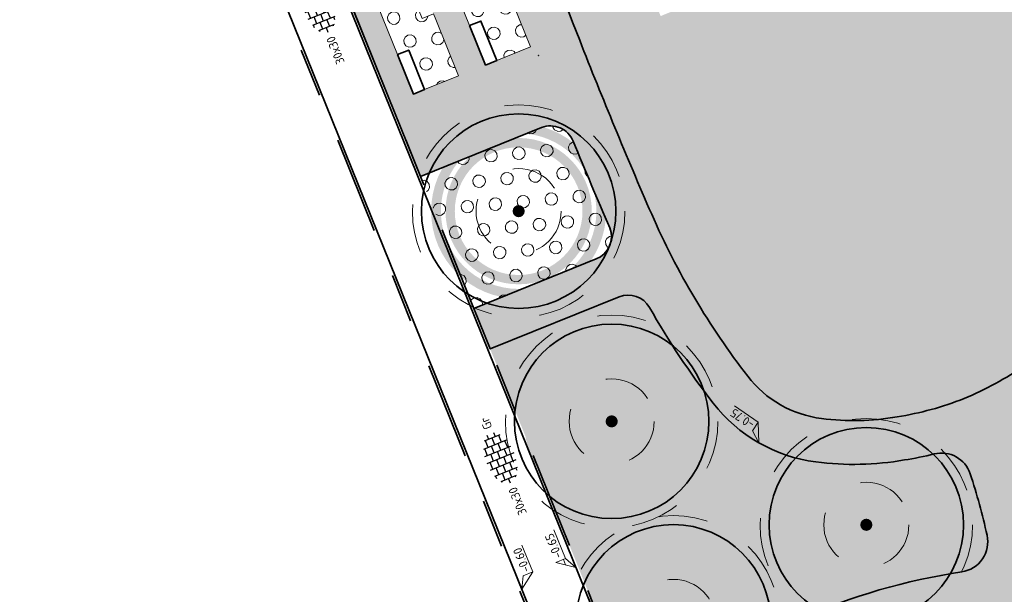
# Model space of a CAD drawing. Header units: metres. Extents: x 126075 to 126745, y 502461 to 502767.
# Tile 52 of 94: x 126552 to 126593, y 502618 to 502641. Entities that reach past the tile are written whole.
import ezdxf
from ezdxf.enums import TextEntityAlignment as Align

# ---------------------------------------------------------------- set-up
doc = ezdxf.new("R2010")
doc.units = ezdxf.units.M
doc.linetypes.add('NLCS-HIDDEN', pattern=[4, 2, -2])
doc.linetypes.add('VH-OPSLUITBAND-SO', pattern=[10, 4, -2, 2, -2])
doc.layers.get('0').update_dxf_attribs({"linetype": 'CONTINUOUS'})
doc.layers.add('N-GV-GR-BOOM-BESCHERMDEWORTELRUIMTE-GN', color=7, linetype='NLCS-HIDDEN', lineweight=0, plot=False)
doc.layers.add('N-GV-GR-BOOM_SOORT-V', color=7, linetype='CONTINUOUS', lineweight=18, true_color=0x025a01)
for name, color, linetype, lineweight in [('N-WE-GR-BEPLANTING-A-200', 92, 'CONTINUOUS', 18), ('N-WE-GR-BEPLANTING_CULTUUR_VASTE PLANTENVAK-A-200', 92, 'CONTINUOUS', 18), ('N-WE-GR-BOOM-S', 90, 'CONTINUOUS', 25), ('N-WE-GR-GRAS-A-500', 62, 'CONTINUOUS', 18), ('N-WE-GR-GRAS-O', 60, 'CONTINUOUS', 18), ('N-WE-IE-MEUBILAIR-G', 7, 'CONTINUOUS', 35), ('N-WE-VH-HALFVERHARDING_KLEISCHELPEN-A-200', 252, 'CONTINUOUS', 18), ('N-WE-VH-KANTOPSLUITING_OPSLUITBAND_100X200-G', 150, 'VH-OPSLUITBAND-SO', 35), ('N-WE-VH-KANTOPSLUITING_VOORKANTBAND-G', 50, 'CONTINUOUS', 35), ('N-WE-VH-OPENVERHARDING-G', 90, 'CONTINUOUS', 35), ('N-WE-VH-OPENVERHARDING_TEGEL_300X300_DUN_HALFSTEENS-S-200', 252, 'CONTINUOUS', 25), ('N-XX-GR-BOOM-T25', 7, 'CONTINUOUS', 25), ('X-XX-AL-HOOGTELABEL-S-200', 7, 'CONTINUOUS', 18)]:
    doc.layers.add(name, color=color, linetype=linetype, lineweight=lineweight)
doc.styles.add('NLCS-ISO', font='NLCS-ISO.ttf')
doc.styles.add('NLCS-ISO-M200-T25', font='NLCS-ISO.ttf', dxfattribs={"height": 0.5})
pattern_1 = [(5.229815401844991, (126614.5566435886, 502721.7654034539), (0.4837957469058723, 1.048463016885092), [0.133976, -1.020724]), (35.22981540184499, (126614.69006186, 502721.777615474), (0.4837961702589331, 1.04846282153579), [0.133976, -1.866024]), (65.22981540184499, (126614.7994968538, 502721.8549002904), (-0.6660977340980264, 0.9432109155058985), [0.133976, -1.020724]), (95.22981540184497, (126614.8556303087, 502721.9765473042), (-0.6660973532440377, 0.9432111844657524), [0.133976, -1.866024]), (125.229815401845, (126614.8434182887, 502722.1099655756), (-1.149893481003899, -0.1052521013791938), [0.133976, -1.020724]), (155.229815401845, (126614.7661334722, 502722.2194005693), (-1.149893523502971, -0.1052516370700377), [0.133976, -1.866024]), (185.229815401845, (126614.6444864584, 502722.2755340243), (-0.4837957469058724, -1.048463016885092), [0.133976, -1.020724]), (215.229815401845, (126614.5110681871, 502722.2633220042), (-0.4837961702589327, -1.04846282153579), [0.133976, -1.866024]), (245.229815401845, (126614.4016331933, 502722.1860371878), (0.6660977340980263, -0.9432109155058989), [0.133976, -1.020724]), (275.229815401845, (126614.3454997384, 502722.064390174), (0.6660973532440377, -0.9432111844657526), [0.133976, -1.866024]), (305.229815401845, (126614.3577117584, 502721.9309719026), (1.149893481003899, 0.1052521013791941), [0.133976, -1.020724]), (335.229815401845, (126614.4349965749, 502721.8215369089), (1.149893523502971, 0.105251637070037), [0.133976, -1.866024])]
pattern_2 = [(0, (0, 0), (0, 6.985), [5.08, -1.905]), (90, (0, 0), (-6.985, 4.277078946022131e-16), [5.08, -1.905])]

# ---------------------------------------------------------------- blocks, each defined once
blk = doc.blocks.new('N-SGR-BOOM_BOL_2E')
h = blk.add_hatch(color=256)
h.dxf.hatch_style = 1
edge = h.paths.add_edge_path()
edge.add_arc((0, 0), 0.25, 0, 360)
at = {"layer": 'N-GV-GR-BOOM_SOORT-V', "transparency": 33554559}
h = blk.add_hatch(color=256, dxfattribs=at)
h.dxf.hatch_style = 1
h.paths.add_polyline_path([(-3.6, 4.440892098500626e-16, 1), (3.6, 0, 1)])
h.paths.add_polyline_path([(3.2, 0, -1), (-3.2, 4.440892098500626e-16, -1)], flags=16)
h = blk.add_hatch(color=256, dxfattribs=at)
h.dxf.hatch_style = 1
edge = h.paths.add_edge_path()
edge.add_arc((2.220446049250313e-16, -4.440892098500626e-16), 3.009631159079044, 0, 360)
edge = h.paths.add_edge_path(flags=16)
edge.add_arc((4.440892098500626e-16, -6.661338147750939e-16), 2.626330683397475, 0, 360)
at = {"lineweight": 35}
blk.add_circle((0, 0), 4, dxfattribs=at)
at = {"layer": 'N-GV-GR-BOOM-BESCHERMDEWORTELRUIMTE-GN'}
for radius in [4.370193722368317, 1.75]:
    blk.add_circle((-4.020463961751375e-10, 4.218057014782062e-10), radius, dxfattribs=at)
at = {"layer": 'N-XX-GR-BOOM-T25', "style": 'NLCS-ISO-M200-T25'}
blk.add_attdef('SOORT', text='', height=0.5, dxfattribs=at).set_placement((-4.020463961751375e-10, -0.8730997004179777), align=Align.MIDDLE_CENTER)
blk = doc.blocks.new('SVH-TEGEL_300X300_DUN_HALFST-SO')
for p, q in [((-3.614576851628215, 2.25), (-2.999999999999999, 2.25)), ((-2.999999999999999, -2.498230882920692), (-2.999999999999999, 2.498230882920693)), ((-1.499999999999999, -2.863260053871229), (-1.499999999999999, 2.863260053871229)), ((-1.499999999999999, 2.25), (0, 2.25)), ((1.110223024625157e-15, -2.975), (1.110223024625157e-15, 2.975)), ((1.500000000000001, -2.863260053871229), (1.500000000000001, 2.863260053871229)), ((1.5, 2.25), (3, 2.25)), ((3, -2.498230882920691), (3, 2.498230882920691)), ((-5.525, 0), (-4.5, 0)), ((-4.771312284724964, 1.5), (-4.499999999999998, 1.5)), ((-4.499999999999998, -1.726071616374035), (-4.499999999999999, 1.726071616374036)), ((-4.499999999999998, 0.7500000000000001), (-2.999999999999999, 0.7500000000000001)), ((-2.999999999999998, 1.5), (-1.499999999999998, 1.5)), ((-2.999999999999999, 0), (-1.499999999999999, 0)), ((-1.499999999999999, 0.7500000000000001), (1.110223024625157e-15, 0.7500000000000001)), ((2.220446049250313e-15, 1.5), (1.500000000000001, 1.5)), ((0, 0), (1.500000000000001, 0)), ((1.500000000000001, 0.7500000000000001), (3, 0.7500000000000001)), ((3.000000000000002, 1.5), (4.500000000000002, 1.5)), ((3, 0), (4.500000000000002, 0)), ((4.500000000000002, -1.726071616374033), (4.5, 1.726071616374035)), ((4.500000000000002, 0.7500000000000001), (5.346547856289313, 0.7500000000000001)), ((-4.771312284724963, -1.5), (-4.5, -1.5)), ((-4.5, -0.7500000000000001), (-3, -0.7500000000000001)), ((-2.999999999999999, -1.5), (-1.499999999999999, -1.5)), ((-1.5, -0.7500000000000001), (0, -0.7500000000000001)), ((1.110223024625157e-15, -1.5), (1.500000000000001, -1.5)), ((1.499999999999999, -0.7500000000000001), (3, -0.7500000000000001)), ((3, -1.5), (4.500000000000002, -1.5)), ((4.5, -0.7500000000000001), (5.346547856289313, -0.7500000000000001)), ((-3.614576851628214, -2.25), (-2.999999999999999, -2.25)), ((-1.499999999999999, -2.25), (1.110223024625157e-15, -2.25)), ((1.500000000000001, -2.25), (3, -2.25))]:
    blk.add_line(p, q)
at = {"style": 'NLCS-ISO'}
blk.add_attdef('FORMAAT', text='', height=1.8, dxfattribs=at).set_placement((-6.525, 4.607733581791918e-16), align=Align.MIDDLE_RIGHT)
blk.add_attdef('KLEUR', text='', height=1.8, dxfattribs=at).set_placement((6.525, -7.02641101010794e-16), align=Align.MIDDLE_LEFT)
at = {"style": 'NLCS-ISO', "flags": 1}
blk.add_attdef('FUNCTIE', text='', height=1.8, dxfattribs=at).set_placement((-7.110529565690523e-16, -3.975), align=Align.TOP_CENTER)
blk = doc.blocks.new('SZZ-HOOGTELABEL_04-SO')
h = blk.add_hatch()
h.set_pattern_fill('ANGLE', color=256)
h.set_pattern_definition(pattern_2)
h.paths.add_polyline_path([(2.460741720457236, -1.312415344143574), (0, -4.547473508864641e-13), (2.460741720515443, -3.435148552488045)])
for p, q in [((0, -4.547473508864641e-13), (2.460741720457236, -1.312415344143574)), ((2.460741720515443, -3.435148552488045), (0, -4.547473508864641e-13)), ((2.460741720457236, -1.312415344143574), (2.460741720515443, -3.435148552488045)), ((8.399460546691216, -3.435325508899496), (2.460741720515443, -3.435148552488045))]:
    blk.add_line(p, q)
at = {"style": 'NLCS-ISO'}
blk.add_attdef('...', text='', height=1.8, dxfattribs=at).set_placement((5.549947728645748, -2.195441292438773), align=Align.MIDDLE)
blk = doc.blocks.new('SZZ-HOOGTELABEL_02-SO')
h = blk.add_hatch()
h.set_pattern_fill('ANGLE', color=256)
h.set_pattern_definition(pattern_2)
h.paths.add_polyline_path([(2.460741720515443, 3.435148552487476), (-6.661338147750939e-16, -4.440892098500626e-16), (2.460741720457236, 1.312415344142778)])
for p, q in [((2.460741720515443, 3.435148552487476), (0, 0)), ((2.460741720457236, 1.312415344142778), (2.460741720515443, 3.435148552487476)), ((0, 0), (2.460741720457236, 1.312415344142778)), ((8.837532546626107, 1.312415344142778), (2.460741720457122, 1.312415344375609))]:
    blk.add_line(p, q)
at = {"style": 'NLCS-ISO'}
blk.add_attdef('...', text='', height=1.8, dxfattribs=at).set_placement((5.772751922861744, 2.615252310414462), align=Align.MIDDLE)

msp = doc.modelspace()

# ---------------------------------------------------------------- hatches: boundary and pattern name
at = {"layer": 'N-WE-GR-BEPLANTING-A-200', "transparency": 33554559}
h = msp.add_hatch(dxfattribs=at)
h.set_pattern_fill('AGR-BEPLANTING_SOORT_01-SO', color=256, scale=0.2, pattern_type=2)
h.set_pattern_definition([(81.71317314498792, (126561.5397244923, 502555.1918350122), (-0.1812692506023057, 0.1430901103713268), [0.05773520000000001, -0.1732052]), (141.7131731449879, (126561.5397244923, 502555.1918350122), (-0.2145542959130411, -0.08543872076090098), [0.05773520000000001, -0.1732052]), (291.7131731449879, (126561.5397244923, 502555.1918350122), (0.1812691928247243, -0.1430901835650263), [0.05, -0.35])])
h.paths.add_polyline_path([(126591.2010601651, 502622.6427663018, 0.3922205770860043), (126589.7141496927, 502623.4660887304, -0.02159087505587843), (126588.4895332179, 502623.2195046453, -0.07582446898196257), (126584.8489974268, 502623.1369023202, -0.1983877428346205), (126580.6239329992, 502625.5580513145, -0.03561213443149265), (126578.001846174, 502629.4950478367, 0.3759516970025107), (126576.7576100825, 502629.9285160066), (126571.4505743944, 502627.784301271), (126578.1420540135, 502611.224900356), (126579.7958366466, 502611.8889117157, 0.2233878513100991), (126584.1441429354, 502616.5618403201), (126584.1853625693, 502616.6905773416, -0.06508537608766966), (126590.8564571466, 502618.6196842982, 0.4330351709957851), (126591.8889260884, 502620.1224629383, 0.02555650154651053)])
at = {"layer": 'N-WE-GR-BEPLANTING_CULTUUR_VASTE PLANTENVAK-A-200', "transparency": 33554559}
h = msp.add_hatch(dxfattribs=at)
h.set_pattern_fill('AGR-VASTEPLANTEN-SO', color=256, scale=0.2, pattern_type=2)
h.set_pattern_definition(pattern_1)
h.paths.add_polyline_path([(126572.0851857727, 502642.7605296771), (126571.6215948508, 502642.5732238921), (126570.966024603, 502644.1957921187), (126569.5752518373, 502643.6338747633), (126570.6054336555, 502641.0841246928), (126571.0690245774, 502641.2714304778), (126571.724594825, 502639.6488622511), (126573.1153675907, 502640.2107796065), (126572.1788386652, 502642.5287342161)])
h = msp.add_hatch(dxfattribs=at)
h.set_pattern_fill('AGR-VASTEPLANTEN-SO', color=256, scale=0.2, pattern_type=2)
h.set_pattern_definition(pattern_1)
h.paths.add_polyline_path([(126569.1153631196, 502641.5694324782), (126568.6517721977, 502641.3821266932), (126567.9962019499, 502643.0046949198), (126566.6054291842, 502642.4427775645), (126567.6356110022, 502639.893027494), (126568.0992019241, 502640.080333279), (126568.7547721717, 502638.4577650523), (126570.1455449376, 502639.0196824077), (126569.2090160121, 502641.3376370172)])
at = {"layer": 'N-WE-GR-BEPLANTING_CULTUUR_VASTE PLANTENVAK-A-200'}
h = msp.add_hatch(dxfattribs=at)
h.set_pattern_fill('AGR-VASTEPLANTEN-SO', color=256, scale=0.2, pattern_type=2)
h.set_pattern_definition(pattern_1)
h.paths.add_polyline_path([(126574.8520102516, 502636.3562381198, 0.4073397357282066), (126573.5592855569, 502636.8871015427), (126568.5844469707, 502634.8771052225), (126570.7761917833, 502629.4531955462), (126575.813262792, 502631.4883357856, 0.406391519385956), (126576.3755314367, 502632.7651681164, -0.004760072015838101)])
at = {"layer": 'N-WE-GR-GRAS-A-500'}
h = msp.add_hatch(dxfattribs=at)
h.set_pattern_fill('AGR-GRAS_GAZON-SO', color=256, scale=0.5, pattern_type=2)
h.set_pattern_definition([(37.50000000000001, (0, 0), (-0.03149667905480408, 0.9634118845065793), [0, -0.76, 0, -0.85, 0, -0.8125]), (7.499999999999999, (0, 0), (0.8848883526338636, 1.41107303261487), [0, -0.41, 0, -0.685, 0, -0.2625]), (327.5, (-0.6150000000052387, 0), (1.557070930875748, 0.002829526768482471), [0, -0.25, 0, -0.9, 0, -1.175]), (317.5, (-0.6150000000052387, 0), (1.503063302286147, 0.4388377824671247), [0, -0.125, 0, -0.59, 0, -0.675]), (51, (-1.270000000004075, 1.90500000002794), (-0.2520435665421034, 0.8789805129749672), [0.07499999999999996, -1.047749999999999]), (10, (-1.270000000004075, -1.90500000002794), (0.3864434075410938, 0.8287304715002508), [0.07499999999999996, -1.047749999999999])])
edge = h.paths.add_edge_path()
edge.add_arc((126585.6674151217, 502629.4621774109), 4.578002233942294, 217.7432166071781, 262.6275460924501)
edge.add_arc((126586.398483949, 502635.1123624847), 10.27528693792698, 262.6275460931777, 280.0643304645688)
edge.add_arc((126586.2479838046, 502637.5159786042), 12.67113372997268, 278.8349661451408, 291.7575927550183)
edge.add_arc((126586.1472959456, 502637.4752916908), 12.67113372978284, 292.2486467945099, 305.1712734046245)
edge.add_arc((126587.7089269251, 502635.641898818), 10.27528693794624, 303.9419090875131, 321.3786934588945)
edge.add_arc((126592.160149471, 502632.0858236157), 4.578002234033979, 321.3786934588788, 366.2630229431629)
edge.add_arc((126565.4496741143, 502629.1544067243), 31.44885444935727, 6.263022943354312, 20.42381599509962)
edge.add_arc((126404.6078351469, 502569.2617477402), 203.0799348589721, 20.42381599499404, 22.60840202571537)
edge.add_arc((125598.3234162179, 502233.4992058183), 1076.481932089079, 22.60840202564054, 23.28344494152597)
edge.add_arc((126553.3948930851, 502644.4908651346), 36.73404440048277, 23.28344494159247, 29.77586439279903)
edge.add_arc((126003.5163891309, 502329.880010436), 670.2530725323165, 29.7758643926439, 30.05132788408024)
edge.add_arc((126575.9057676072, 502661.033219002), 8.972460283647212, 30.05132788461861, 51.43972310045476)
edge.add_arc((126578.485963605, 502664.26997461), 4.833136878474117, 51.43972309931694, 79.73468830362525)
edge.add_arc((126577.7791426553, 502657.5725821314), 11.56001732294, 82.20378672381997, 110.5985770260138)
edge.add_arc((126578.3045711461, 502657.7849023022), 11.56001732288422, 113.407662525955, 118.3409088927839)
edge.add_line((126572.8168373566, 502667.9593201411), (126574.5416285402, 502668.6563143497))
edge.add_line((126574.5416285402, 502668.6563143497), (126574.7289626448, 502668.1927348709))
edge.add_line((126574.7289626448, 502668.1927348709), (126573.1061267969, 502667.5378268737))
edge.add_line((126573.1061267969, 502667.5378268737), (126572.919408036, 502667.9998836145))
edge.add_arc((126578.1081871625, 502657.9748437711), 11.2882617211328, 117.3652657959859, 141.943724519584)
edge.add_arc((126573.1432558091, 502662.1110421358), 4.833136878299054, 144.2715512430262, 172.5665164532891)
edge.add_arc((126577.2477912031, 502661.5755167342), 8.972460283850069, 172.5665164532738, 193.9549116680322)
edge.add_arc((127219.0112377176, 502821.0487961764), 670.2530725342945, 193.9549116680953, 194.2303751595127)
edge.add_arc((126604.9316365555, 502665.3163254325), 36.73404440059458, 194.2303751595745, 200.722794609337)
edge.add_arc((127577.4112982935, 503033.2279689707), 1076.481932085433, 200.7227946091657, 201.3978375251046)
edge.add_arc((126764.2132618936, 502714.574548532), 203.0799348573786, 201.3978375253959, 203.5824235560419)
edge.add_arc((126606.9158653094, 502645.9104619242), 31.44885444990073, 203.5824235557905, 217.7432166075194)
h.paths.add_polyline_path([(126578.4630062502, 502641.4768168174), (126573.4251039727, 502653.9445388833), (126583.9569595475, 502658.2003518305), (126588.994861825, 502645.7326297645)], flags=16)
h.paths.add_polyline_path([(126580.7588669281, 502647.9997283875), (126579.7646027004, 502650.4601479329), (126581.8177305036, 502651.2898241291), (126582.8119947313, 502648.8294045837)], flags=0)
at = {"layer": 'N-WE-VH-HALFVERHARDING_KLEISCHELPEN-A-200', "transparency": 33554559}
h = msp.add_hatch(dxfattribs=at)
h.set_pattern_fill('AVH-HALFVERHARDING_SCHELPEN-SO', color=256, scale=0.2, pattern_type=2)
h.set_pattern_definition([(5.229815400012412, (126639.9478880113, 502720.3991939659), (-0.09115080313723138, 0.9958371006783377), [0, -1]), (5.229815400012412, (126639.9897491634, 502720.0515624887), (-0.09115080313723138, 0.9958371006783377), [0, -1]), (5.229815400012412, (126639.9704028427, 502720.5920490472), (-0.09115080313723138, 0.9958371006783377), [0, -1]), (343.4284154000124, (126639.4808242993, 502720.2359411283), (3.07866236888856, -0.7223845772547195), [0.107703, -5.277462]), (222.0997154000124, (126639.5840540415, 502720.2052227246), (2.80520960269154, 2.265126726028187), [0.05, -4.95]), (135.8311154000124, (126639.5469550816, 502720.1717015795), (5.52609065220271, -5.519267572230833), [0.09219500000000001, -9.127349]), (211.7949154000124, (126639.2292669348, 502720.0221213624), (-0.9046853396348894, -1.086989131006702), [0.022361, -2.213707]), (331.5397154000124, (126639.2102617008, 502720.0103399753), (2.082824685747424, -0.8135368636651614), [0.036056, -3.569496]), (113.6647154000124, (126639.2419598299, 502719.9931577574), (-1.178137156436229, 1.900523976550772), [0.03162300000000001, -3.130655]), (230.2298154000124, (126639.8757177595, 502719.9808741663), (0.09115083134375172, -0.9958374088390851), [0.04242600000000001, -1.371787]), (5.229815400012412, (126639.8485771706, 502719.9482645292), (0.9046862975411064, 1.086987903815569), [0.06, -0.9400000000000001]), (140.2298154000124, (126639.9083273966, 502719.9537335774), (-0.9958374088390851, -0.09115083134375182), [0.04242600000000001, -1.371787]), (256.7949154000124, (126639.6978807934, 502720.6072718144), (0.8135338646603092, 2.082825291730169), [0.031623, -3.130655]), (5.229815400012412, (126639.6906569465, 502720.5764851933), (0.9046862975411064, 1.086987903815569), [0.05, -0.9500000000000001]), (148.3599154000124, (126639.7404488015, 502720.5810427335), (-3.169812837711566, 1.718221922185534), [0.05, -4.95]), (218.9199154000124, (126639.169175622, 502720.5689202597), (1.900522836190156, 1.178139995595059), [0.036056, -3.569496]), (346.7949154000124, (126639.1411235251, 502720.5462689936), (-2.082825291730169, 0.8135338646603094), [0.063246, -3.099032]), (132.0997154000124, (126639.2026967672, 502720.5318212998), (2.265126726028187, -2.80520960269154), [0.05, -4.95]), (5.229815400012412, (126639.4616144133, 502720.5555205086), (-0.09115080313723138, 0.9958371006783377), [0, -1]), (5.229815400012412, (126639.216437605, 502720.2719921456), (-0.09115080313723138, 0.9958371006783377), [0, -1]), (5.229815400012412, (126639.5289977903, 502719.9290546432), (-0.09115080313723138, 0.9958371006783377), [0, -1]), (5.229815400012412, (126639.7696170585, 502720.2623748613), (-0.09115080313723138, 0.9958371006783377), [0, -1]), (5.229815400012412, (126639.4653286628, 502720.4052334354), (-0.09115080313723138, 0.9958371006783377), [0, -1]), (5.229815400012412, (126639.2435099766, 502720.4150553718), (-0.09115080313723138, 0.9958371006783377), [0, -1]), (5.229815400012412, (126639.3386043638, 502720.363508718), (-0.09115080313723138, 0.9958371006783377), [0, -1]), (5.229815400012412, (126639.3206470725, 502720.1208617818), (-0.09115080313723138, 0.9958371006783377), [0, -1]), (5.229815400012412, (126639.0780001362, 502720.138819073), (-0.09115080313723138, 0.9958371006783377), [0, -1]), (5.229815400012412, (126639.0669938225, 502720.3687731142), (-0.09115080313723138, 0.9958371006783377), [0, -1]), (5.229815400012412, (126639.0170655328, 502720.5851227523), (-0.09115080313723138, 0.9958371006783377), [0, -1]), (5.229815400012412, (126639.3221290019, 502720.6532129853), (-0.09115080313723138, 0.9958371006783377), [0, -1]), (5.229815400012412, (126639.5375671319, 502720.713099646), (-0.09115080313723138, 0.9958371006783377), [0, -1]), (5.229815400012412, (126639.8897561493, 502720.705168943), (-0.09115080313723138, 0.9958371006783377), [0, -1]), (5.229815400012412, (126639.6790119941, 502720.3745832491), (-0.09115080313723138, 0.9958371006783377), [0, -1]), (5.229815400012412, (126639.5630211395, 502720.5447188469), (-0.09115080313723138, 0.9958371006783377), [0, -1]), (5.229815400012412, (126639.686440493, 502720.0740091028), (-0.09115080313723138, 0.9958371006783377), [0, -1]), (5.229815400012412, (126639.392246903, 502719.9968720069), (-0.09115080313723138, 0.9958371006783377), [0, -1]), (5.229815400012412, (126639.7110512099, 502719.8051330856), (-0.09115080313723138, 0.9958371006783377), [0, -1]), (5.229815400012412, (126639.3769559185, 502719.8348035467), (-0.09115080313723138, 0.9958371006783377), [0, -1]), (5.229815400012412, (126639.0610225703, 502719.7757601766), (-0.09115080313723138, 0.9958371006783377), [0, -1]), (5.229815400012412, (126639.1850805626, 502719.736906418), (-0.09115080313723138, 0.9958371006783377), [0, -1]), (5.229815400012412, (126639.1822778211, 502719.8772351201), (-0.09115080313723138, 0.9958371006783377), [0, -1]), (5.229815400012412, (126639.8640728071, 502719.7789722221), (-0.09115080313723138, 0.9958371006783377), [0, -1]), (5.229815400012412, (126639.9462014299, 502720.1982035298), (-0.09115080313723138, 0.9958371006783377), [0, -1]), (5.229815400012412, (126639.8690643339, 502720.4923971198), (-0.09115080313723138, 0.9958371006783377), [0, -1]), (5.229815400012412, (126639.4766078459, 502719.7334650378), (-0.09115080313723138, 0.9958371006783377), [0, -1])])
edge = h.paths.add_edge_path()
edge.add_arc((126588.9665570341, 502577.8348997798), 0.9999999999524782, 3.5522995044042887, 111.596261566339, ccw=False)
edge.add_arc((126604.9358155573, 502578.8262535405), 15.00000000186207, 183.5522995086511, 186.866476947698)
edge.add_arc((126623.606919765, 502581.0746219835), 33.80599088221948, 186.8664769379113, 203.2895918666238)
edge.add_arc((126600.4157242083, 502571.091909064), 8.557503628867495, 203.2895918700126, 219.9791489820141)
edge.add_arc((126593.0920164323, 502564.951128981), 1.000000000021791, -33.295308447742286, 39.979148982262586, ccw=False)
edge.add_line((126593.9278687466, 502564.4021746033), (126593.632662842, 502563.9526863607))
edge.add_arc((126592.7968105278, 502564.5016407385), 1.000000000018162, 201.6195187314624, 326.70469154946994, ccw=False)
edge.add_line((126591.8671595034, 502564.1331994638), (126594.3436152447, 502557.884002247))
edge.add_arc((126598.9920281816, 502559.7258103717), 4.999999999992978, 146.7046915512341, 201.6146098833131, ccw=False)
edge.add_line((126594.8127666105, 502562.4705822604), (126595.3624265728, 502563.3075089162))
edge.add_arc((126596.198278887, 502562.7585545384), 1.000000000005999, 56.35705129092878, 146.7046915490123, ccw=False)
edge.add_arc((126593.9822158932, 502559.4285297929), 4.999999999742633, 21.610646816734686, 56.35705129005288, ccw=False)
edge.add_line((126598.630756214, 502561.2700163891), (126600.0507551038, 502557.685454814))
edge.add_line((126600.0507551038, 502557.685454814), (126601.7241837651, 502558.3485057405))
edge.add_line((126601.7241837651, 502558.3485057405), (126600.8880749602, 502560.4591295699))
edge.add_arc((126605.5366152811, 502562.3006161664), 5.000000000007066, 131.2511100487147, 201.6106468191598, ccw=False)
edge.add_arc((126594.0396522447, 502575.4098775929), 12.436539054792, 311.2511100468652, 315.1802141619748)
edge.add_arc((126599.9059611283, 502569.805408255), 4.327876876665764, 313.0663543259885, 360.7604114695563)
edge.add_arc((126605.2333687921, 502569.8761160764), 0.9999999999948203, 47.37390103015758, 180.7604114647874, ccw=False)
edge.add_arc((126586.7843554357, 502549.8312980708), 28.24262877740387, 25.34251789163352, 47.37390103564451, ccw=False)
edge.add_arc((126621.1363607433, 502520.7557838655), 42.09999999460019, 100.8428102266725, 102.10328435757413, ccw=False)
edge.add_line((126613.2167105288, 502562.1041712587), (126612.8868649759, 502565.718588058))
edge.add_arc((126613.3228884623, 502567.514313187), 1.847902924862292, 214.7808052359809, 256.3520270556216, ccw=False)
edge.add_arc((126586.7843554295, 502549.8312980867), 30.04262877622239, 33.60815944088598, 53.84461590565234)
edge.add_arc((126607.458704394, 502578.1254163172), 4.999999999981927, 178.7226715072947, 233.84461585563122, ccw=False)
edge.add_arc((126617.4562194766, 502577.9024988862), 15.00000000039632, 158.3939377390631, 178.7226714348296, ccw=False)
edge.add_arc((126572.0794579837, 502595.8739835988), 33.80599088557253, 338.3939379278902, 349.6007907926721)
edge.add_arc((126606.3137243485, 502589.5913083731), 0.9999999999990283, 95.2247455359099, 169.6007907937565, ccw=False)
edge.add_line((126606.2226616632, 502590.5871535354), (126610.5810316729, 502590.9856942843))
edge.add_line((126610.5810316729, 502590.9856942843), (126610.4174464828, 502592.7782455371))
edge.add_line((126610.4174464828, 502592.7782455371), (126606.3804835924, 502592.4090950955))
edge.add_arc((126606.2894209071, 502593.4049402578), 0.9999999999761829, 204.0339437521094, 275.2247455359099, ccw=False)
edge.add_arc((126602.7760870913, 502591.8382086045), 2.846837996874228, 24.03394375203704, 55.22469496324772)
edge.add_arc((126602.7473908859, 502591.8583978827), 2.846837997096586, 54.51853089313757, 119.2636728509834)
edge.add_arc((126616.9154150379, 502564.329547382), 33.80599088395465, 117.4040712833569, 124.1619463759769)
edge.add_arc((126597.3706698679, 502593.1298935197), 0.9999999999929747, 185.2345115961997, 304.16194637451, ccw=False)
edge.add_line((126596.3748402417, 502593.038661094), (126595.2531377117, 502605.2823847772))
edge.add_arc((126596.2489673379, 502605.3736172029), 0.9999999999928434, 99.5780154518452, 185.2345115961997, ccw=False)
edge.add_arc((126589.9470397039, 502642.719992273), 36.87434517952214, 279.578015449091, 288.8437285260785)
edge.add_arc((126602.1800021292, 502606.8755972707), 1.000000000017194, 42.26032144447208, 108.84372852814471, ccw=False)
edge.add_line((126602.9200991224, 502607.5480974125), (126609.7561251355, 502600.0249431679))
edge.add_line((126609.7561251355, 502600.0249431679), (126609.4845949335, 502603.0003457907))
edge.add_line((126609.4845949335, 502603.0003457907), (126604.2134557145, 502608.8013174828))
edge.add_arc((126604.9535527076, 502609.4738176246), 0.9999999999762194, 149.0880073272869, 222.2603214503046, ccw=False)
edge.add_arc((126599.3226343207, 502612.8454537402), 5.563167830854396, 329.0880073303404, 337.0971017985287)
edge.add_arc((126600.2317978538, 502612.4613538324), 4.576197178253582, 337.0971017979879, 387.7231877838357)
edge.add_arc((126357.7580837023, 502485.0346031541), 278.4942119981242, 27.7231877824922, 28.59999839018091)
edge.add_arc((126596.1966174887, 502592.2581206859), 26.78726315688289, 76.89279979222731, 89.89545797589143)
edge.add_arc((126596.2477743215, 502620.2953371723), 1.249999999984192, 102.5606798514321, 269.89545797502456, ccw=False)
edge.add_arc((126616.4071438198, 502529.815879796), 93.94807110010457, 98.27159752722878, 102.56067986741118, ccw=False)
edge.add_line((126602.8912426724, 502622.7866304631), (126602.7247038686, 502624.5812951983))
edge.add_arc((126616.4071438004, 502529.8158798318), 95.74807106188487, 98.21571622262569, 102.8460054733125)
edge.add_arc((126594.8414249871, 502624.3862005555), 1.250000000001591, 122.36157101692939, 282.8460054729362, ccw=False)
edge.add_arc((126587.7089269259, 502635.641898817), 12.07528693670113, 302.3615710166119, 321.3786934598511)
edge.add_arc((126592.1601494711, 502632.0858236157), 6.378002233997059, 321.3786934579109, 366.2630229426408)
edge.add_arc((126565.4496741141, 502629.1544067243), 33.24885444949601, 6.263022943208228, 20.42381599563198)
edge.add_arc((126404.6078350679, 502569.2617477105), 204.8799349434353, 20.42381599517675, 21.36319583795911)
edge.add_arc((126596.3417604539, 502644.2594107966), 0.9999999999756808, 95.2532122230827, 201.3631958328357, ccw=False)
edge.add_line((126596.2502030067, 502645.2552105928), (126600.795131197, 502645.6730877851))
edge.add_line((126600.795131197, 502645.6730877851), (126600.630327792, 502647.4655274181))
edge.add_line((126600.630327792, 502647.4655274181), (126594.9528734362, 502646.9435216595))
edge.add_arc((126594.8613159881, 502647.9393214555), 1.000000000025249, 202.4670899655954, 275.25321227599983, ccw=False)
edge.add_arc((126404.6078344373, 502569.2617470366), 204.8799357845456, 22.46709007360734, 22.60840213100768)
edge.add_arc((125598.3234162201, 502233.4992058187), 1078.28193208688, 22.6084020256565, 23.28344494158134)
edge.add_arc((126553.3948930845, 502644.4908651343), 38.53404440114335, 23.28344494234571, 29.77586439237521)
edge.add_arc((126003.516389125, 502329.8800104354), 672.0530725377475, 29.77586439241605, 30.05132788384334)
edge.add_arc((126575.905767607, 502661.0332190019), 10.77246028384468, 30.05132788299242, 39.48210382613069)
edge.add_arc((126584.9920258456, 502668.5185868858), 0.9999999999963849, 95.2532122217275, 219.482103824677, ccw=False)
edge.add_line((126584.9004683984, 502669.5143866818), (126598.4961042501, 502670.7644187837))
edge.add_line((126598.4961042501, 502670.7644187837), (126598.3318858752, 502672.5569122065))
edge.add_line((126598.3318858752, 502672.5569122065), (126586.0706444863, 502671.4295691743))
edge.add_arc((126586.0248657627, 502671.9274690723), 0.4999999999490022, 108.2578619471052, 275.25321223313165, ccw=False)
edge.add_line((126585.8682187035, 502672.4022971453), (126597.9794119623, 502676.3978123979))
edge.add_line((126597.9794119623, 502676.3978123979), (126597.8111165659, 502678.2377141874))
edge.add_line((126597.8111165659, 502678.2377141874), (126573.283058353, 502670.1458417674))
edge.add_arc((126574.8495289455, 502665.3975610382), 5.000000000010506, 108.2578619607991, 114.4111536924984)
edge.add_arc((126578.3045711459, 502657.7849023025), 13.36001732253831, 114.4111536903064, 142.1436398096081)
edge.add_arc((126566.9665946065, 502666.5974153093), 1.000000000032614, 248.419033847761, 322.14363980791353, ccw=False)
edge.add_line((126566.5987789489, 502665.6675165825), (126554.7511736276, 502670.3537631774))
edge.add_arc((126555.3028971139, 502671.7486112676), 1.500000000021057, 202.0031152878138, 248.4190338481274, ccw=False)
edge.add_line((126553.9121518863, 502671.186625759), (126553.9048873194, 502671.2046033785))
edge.add_line((126553.9048873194, 502671.2046033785), (126556.3948194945, 502665.0427696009))
edge.add_arc((126557.7855647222, 502665.6047551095), 1.500000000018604, 68.41903384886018, 202.0031152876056, ccw=False)
edge.add_line((126558.3372882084, 502666.9996031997), (126565.937557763, 502663.9933638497))
edge.add_arc((126565.5697421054, 502663.0634651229), 0.9999999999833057, -7.261166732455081, 68.41903384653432, ccw=False)
edge.add_arc((126577.2477912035, 502661.5755167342), 10.7724602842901, 172.7388332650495, 193.9549116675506)
edge.add_arc((127219.0112377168, 502821.0487961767), 672.0530725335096, 193.954911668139, 194.2303751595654)
edge.add_arc((126604.9316365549, 502665.3163254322), 38.53404439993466, 194.2303751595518, 197.9681072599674)
edge.add_arc((126567.3257316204, 502653.1205646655), 1.000000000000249, -69.27720538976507, 17.968107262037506, ccw=False)
edge.add_line((126567.6795785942, 502652.1852613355), (126562.3978544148, 502650.1870624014))
edge.add_line((126562.3978544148, 502650.1870624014), (126568.5844469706, 502634.8771052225))
edge.add_line((126568.5844469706, 502634.8771052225), (126573.5592855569, 502636.8871015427))
edge.add_arc((126573.9338971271, 502635.9599196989), 0.9999999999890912, 21.548072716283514, 112.00030754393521, ccw=False)
edge.add_arc((126764.2132617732, 502714.5745484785), 204.8799347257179, 202.4525423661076, 203.5346762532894)
edge.add_arc((126575.4386512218, 502632.4155176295), 1.000000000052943, -67.99969245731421, 20.465938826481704, ccw=False)
edge.add_line((126575.813262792, 502631.4883357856), (126570.7761917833, 502629.4531955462))
edge.add_line((126570.7761917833, 502629.4531955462), (126571.4505743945, 502627.784301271))
edge.add_line((126571.4505743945, 502627.784301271), (126576.7576100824, 502629.9285160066))
edge.add_arc((126577.1322216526, 502629.0013341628), 0.9999999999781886, 29.584964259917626, 112.0003075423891, ccw=False)
edge.add_arc((126606.9158653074, 502645.9104619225), 33.2488544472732, 209.5849642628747, 217.7432166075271)
edge.add_arc((126585.6674151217, 502629.462177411), 6.37800223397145, 217.7432166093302, 262.6275460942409)
edge.add_arc((126586.3984839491, 502635.1123624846), 12.07528693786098, 262.6275460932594, 279.9720452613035)
edge.add_arc((126586.2479838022, 502637.515978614), 14.47113374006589, 278.9108796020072, 283.8583749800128)
edge.add_arc((126590.0135531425, 502622.2524752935), 1.250000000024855, 18.1938414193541, 103.85837497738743, ccw=False)
edge.add_arc((126566.9068666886, 502614.658135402), 25.5726840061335, 12.337997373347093, 18.19384142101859, ccw=False)
edge.add_arc((126590.6677959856, 502619.8553650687), 1.249999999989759, -81.3192368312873, 12.337997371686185, ccw=False)
edge.add_arc((126594.899430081, 502592.1392795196), 26.78726315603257, 98.68076316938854, 113.576223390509)
edge.add_line((126584.1853625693, 502616.6905773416), (126584.1441429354, 502616.5618403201))
edge.add_arc((126577.0013450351, 502618.8488554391), 7.499999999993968, 291.8759865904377, 342.24572559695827, ccw=False)
edge.add_line((126579.7958366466, 502611.8889117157), (126578.1420540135, 502611.224900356))
edge.add_line((126578.1420540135, 502611.224900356), (126578.8164382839, 502609.5560019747))
edge.add_line((126578.8164382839, 502609.5560019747), (126581.5326471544, 502610.6465887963))
edge.add_arc((126581.9052460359, 502609.7185962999), 1.000000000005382, 16.18589305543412, 111.8759865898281, ccw=False)
edge.add_arc((126587.2604158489, 502611.2729872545), 4.57619717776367, 196.1858930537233, 213.3719213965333)
edge.add_arc((126588.0846523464, 502611.8158917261), 5.563167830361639, 213.3719213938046, 263.0454820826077)
edge.add_arc((126591.8758538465, 502642.8966996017), 36.87434517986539, 263.0454820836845, 270.8910077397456)
edge.add_arc((126592.4648147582, 502605.0269339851), 1.000000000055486, 5.234511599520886, 90.89100774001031, ccw=False)
edge.add_line((126593.4606443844, 502605.1181664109), (126594.4655374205, 502594.1494538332))
edge.add_arc((126584.5072411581, 502593.2371295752), 9.99999999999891, -35.20019108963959, 5.234511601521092, ccw=False)
edge.add_arc((126604.9358155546, 502578.8262535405), 14.99999999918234, 144.7998089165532, 161.9684960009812)
edge.add_arc((126585.9180863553, 502585.0170512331), 5.000000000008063, 291.5962615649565, 341.96849600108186, ccw=False)
edge.add_line((126587.7584057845, 502580.3680487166), (126587.1184578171, 502580.1185305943))
edge.add_line((126587.1184578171, 502580.1185305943), (126587.7816446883, 502578.4451774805))
edge.add_line((126587.7816446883, 502578.4451774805), (126588.6022612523, 502578.7661830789))
edge.add_line((126588.6022612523, 502578.7661830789), (126588.5984931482, 502578.764700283))
edge = h.paths.add_edge_path(flags=16)
edge.add_arc((126594.0396522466, 502575.4098775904), 10.63653905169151, 305.3725825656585, 315.3761143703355)
edge.add_arc((126599.9059611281, 502569.805408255), 2.527876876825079, 312.3851588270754, 384.1562434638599)
edge.add_arc((126596.0467104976, 502568.0745336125), 6.757503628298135, 24.15624346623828, 45.97071491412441)
edge.add_arc((126578.4983566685, 502549.9212587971), 32.00599088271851, 45.97071491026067, 62.16213623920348)
edge.add_arc((126592.9052280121, 502577.3258674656), 1.046837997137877, 59.01019263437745, 125.5903860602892)
edge.add_arc((126592.8763573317, 502577.3059284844), 1.046837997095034, 123.669920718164, 190.2501141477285)
edge.add_arc((126623.6069197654, 502581.0746219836), 32.00599088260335, 187.0981705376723, 203.2895918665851)
edge.add_arc((126600.4157242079, 502571.0919090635), 6.757503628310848, 203.2895918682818, 225.1040633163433)
edge.add_arc((126597.4303634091, 502568.0956842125), 2.527876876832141, 225.104063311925, 296.8751479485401)
edge.add_arc((126594.2664635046, 502575.5665204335), 10.63653905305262, 293.8841924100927, 303.8877242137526)
edge = h.paths.add_edge_path(flags=16)
edge.add_arc((126602.7473908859, 502591.8583978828), 1.046837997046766, 53.91138026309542, 120.4915736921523)
edge.add_arc((126616.915415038, 502564.3295473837), 32.00599088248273, 117.3396300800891, 133.5310514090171)
edge.add_arc((126599.5255802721, 502582.6347312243), 6.757503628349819, 133.5310514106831, 155.3455228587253)
edge.add_arc((126595.6815267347, 502584.3990993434), 2.527876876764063, 155.3455228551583, 227.1166074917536)
edge.add_arc((126601.5963486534, 502589.9523450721), 10.63653905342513, 224.1256519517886, 234.1291837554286)
edge.add_arc((126601.3709080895, 502590.1109542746), 10.63653905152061, 235.6140421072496, 245.6175739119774)
edge.add_arc((126598.1421635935, 502582.6679128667), 2.527876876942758, 242.6266183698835, 314.3977030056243)
edge.add_arc((126595.1829699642, 502585.6899842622), 6.757503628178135, 314.3977030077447, 336.212174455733)
edge.add_arc((126572.0794579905, 502595.8739836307), 32.00599088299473, 336.2121744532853, 352.4035957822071)
edge.add_arc((126602.7760870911, 502591.8382086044), 1.046837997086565, 349.2516521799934, 415.8318456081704)
edge = h.paths.add_edge_path(flags=16)
edge.add_arc((126591.8758538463, 502642.8966995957), 35.07434517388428, 263.04548208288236, 273.6523034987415, ccw=False)
edge.add_arc((126588.0846523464, 502611.8158917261), 3.763167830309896, 213.3719213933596, 263.04548208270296, ccw=False)
edge.add_arc((126587.2604158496, 502611.2729872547), 2.776197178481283, 162.7458354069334, 213.3719213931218, ccw=False)
edge.add_arc((126848.8516783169, 502530.0258935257), 276.694211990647, 162.0394205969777, 162.7458354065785, ccw=False)
edge.add_arc((126594.8994300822, 502592.1392795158), 24.98726315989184, 93.74088919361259, 111.7478632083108, ccw=False)
edge.add_arc((126596.1966174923, 502592.2581206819), 24.98726315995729, 78.72115998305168, 96.7281339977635, ccw=False)
edge.add_arc((126357.7580837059, 502485.0346031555), 276.694211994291, 27.723187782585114, 28.4296025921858, ccw=False)
edge.add_arc((126600.2317978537, 502612.4613538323), 2.776197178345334, -22.90289820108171, 27.723187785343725, ccw=False)
edge.add_arc((126599.3226343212, 502612.84545374), 3.763167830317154, 287.4235411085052, 337.09710179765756, ccw=False)
edge.add_arc((126589.9470397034, 502642.7199922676), 35.07434517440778, 276.8167196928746, 287.423541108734, ccw=False)
edge = h.paths.add_edge_path(flags=16)
edge.add_arc((126586.1472959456, 502637.4752916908), 12.67113372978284, 292.2486467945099, 305.1712734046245)
edge.add_arc((126587.7089269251, 502635.641898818), 10.27528693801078, 303.9419090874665, 321.3786934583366)
edge.add_arc((126592.1601494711, 502632.0858236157), 4.578002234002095, 321.3786934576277, 366.2630229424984)
edge.add_arc((126565.4496741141, 502629.1544067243), 31.44885444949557, 6.263022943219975, 20.4238159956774)
edge.add_arc((126404.6078351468, 502569.2617477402), 203.0799348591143, 20.42381599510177, 22.60840202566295)
edge.add_arc((125598.32341622, 502233.4992058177), 1076.481932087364, 22.6084020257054, 23.28344494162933)
edge.add_arc((126553.394893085, 502644.4908651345), 36.73404440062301, 23.28344494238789, 29.77586439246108)
edge.add_arc((126003.5163891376, 502329.8800104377), 670.2530725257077, 29.77586439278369, 30.05132788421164)
edge.add_arc((126575.905767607, 502661.033219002), 8.972460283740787, 30.05132788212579, 51.43972309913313)
edge.add_arc((126578.485963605, 502664.26997461), 4.833136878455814, 51.43972309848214, 79.73468830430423)
edge.add_arc((126577.7791426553, 502657.5725821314), 11.56001732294, 82.20378672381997, 110.5985770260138)
edge.add_arc((126578.3045711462, 502657.7849023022), 11.56001732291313, 113.407662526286, 141.8024528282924)
edge.add_arc((126573.1432558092, 502662.1110421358), 4.833136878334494, 144.2715512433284, 172.5665164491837)
edge.add_arc((126577.2477912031, 502661.5755167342), 8.972460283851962, 172.5665164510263, 193.9549116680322)
edge.add_arc((127219.0112377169, 502821.0487961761), 670.2530725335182, 193.9549116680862, 194.2303751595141)
edge.add_arc((126604.9316365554, 502665.3163254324), 36.73404440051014, 194.2303751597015, 200.722794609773)
edge.add_arc((127577.4112982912, 503033.2279689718), 1076.481932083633, 200.7227946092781, 201.397837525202)
edge.add_arc((126764.2132618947, 502714.5745485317), 203.0799348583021, 201.3978375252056, 203.5824235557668)
edge.add_arc((126606.9158653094, 502645.9104619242), 31.44885444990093, 203.5824235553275, 217.7432166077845)
edge.add_arc((126585.6674151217, 502629.4621774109), 4.578002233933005, 217.7432166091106, 262.6275460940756)
edge.add_arc((126586.398483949, 502635.1123624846), 10.27528693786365, 262.6275460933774, 280.064330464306)
edge.add_arc((126586.2479838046, 502637.5159786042), 12.67113372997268, 278.8349661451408, 291.7575927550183)
h.paths.add_polyline_path([(126569.0271093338, 502649.3420680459), (126569.6826795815, 502647.7194998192), (126570.1462705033, 502647.9068056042), (126569.4907002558, 502649.5293738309)], flags=16)
h.paths.add_polyline_path([(126570.1462705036, 502647.9068056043), (126569.6826795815, 502647.7194998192), (126569.0271093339, 502649.3420680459), (126567.4972592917, 502648.7239589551), (126568.5274411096, 502646.1742088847), (126568.9910320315, 502646.3615146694), (126569.6466022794, 502644.7389464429), (126571.1764523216, 502645.3570555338)], flags=16)
h.paths.add_polyline_path([(126568.5274411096, 502646.1742088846), (126569.1830113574, 502644.5516406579), (126569.6466022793, 502644.7389464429), (126568.9910320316, 502646.3615146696)], flags=16)
h.paths.add_polyline_path([(126567.0549994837, 502646.6689326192), (126566.5914085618, 502646.4816268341), (126565.9358383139, 502648.1041950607), (126564.5450655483, 502647.5422777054), (126565.5752473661, 502644.9925276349), (126566.0388382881, 502645.1798334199), (126566.6944085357, 502643.5572651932), (126568.0851813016, 502644.1191825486), (126567.1486523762, 502646.4371371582)], flags=16)
h.paths.add_polyline_path([(126565.9358383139, 502648.1041950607), (126566.5914085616, 502646.4816268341), (126567.0549994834, 502646.668932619), (126566.3994292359, 502648.2915008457)], flags=16)
h.paths.add_polyline_path([(126565.5752473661, 502644.9925276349), (126566.2308176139, 502643.3699594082), (126566.6944085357, 502643.5572651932), (126566.0388382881, 502645.1798334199)], flags=16)
h.paths.add_polyline_path([(126567.9962019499, 502643.0046949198), (126568.6517721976, 502641.3821266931), (126569.1153631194, 502641.5694324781), (126568.4597928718, 502643.1920007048)], flags=16)
h.paths.add_polyline_path([(126570.966024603, 502644.1957921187), (126571.6215948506, 502642.573223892), (126572.0851857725, 502642.760529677), (126571.4296155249, 502644.3830979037)], flags=16)
h.paths.add_polyline_path([(126572.0851857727, 502642.7605296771), (126571.6215948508, 502642.5732238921), (126570.966024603, 502644.1957921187), (126569.5752518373, 502643.6338747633), (126570.6054336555, 502641.0841246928), (126571.0690245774, 502641.2714304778), (126571.724594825, 502639.6488622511), (126573.1153675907, 502640.2107796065), (126572.1788386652, 502642.5287342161)], flags=16)
h.paths.add_polyline_path([(126570.6054336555, 502641.0841246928), (126571.2610039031, 502639.4615564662), (126571.724594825, 502639.6488622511), (126571.0690245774, 502641.2714304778)], flags=16)
h.paths.add_polyline_path([(126569.1153631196, 502641.5694324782), (126568.6517721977, 502641.3821266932), (126567.9962019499, 502643.0046949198), (126566.6054291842, 502642.4427775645), (126567.6356110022, 502639.893027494), (126568.0992019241, 502640.080333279), (126568.7547721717, 502638.4577650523), (126570.1455449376, 502639.0196824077), (126569.2090160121, 502641.3376370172)], flags=16)
h.paths.add_polyline_path([(126567.6356110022, 502639.893027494), (126568.2911812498, 502638.2704592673), (126568.7547721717, 502638.4577650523), (126568.0992019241, 502640.080333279)], flags=16)

# ---------------------------------------------------------------- linework, layer by layer
at = {"layer": 'N-WE-GR-GRAS-O'}
for points in [[(126572.0851857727, 502642.7605296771), (126571.6215948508, 502642.5732238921), (126570.966024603, 502644.1957921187), (126569.5752518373, 502643.6338747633), (126570.6054336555, 502641.0841246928), (126571.0690245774, 502641.2714304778), (126571.724594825, 502639.6488622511), (126573.1153675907, 502640.2107796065), (126572.1788386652, 502642.5287342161)], [(126569.1153631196, 502641.5694324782), (126568.6517721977, 502641.3821266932), (126567.9962019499, 502643.0046949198), (126566.6054291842, 502642.4427775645), (126567.6356110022, 502639.893027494), (126568.0992019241, 502640.080333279), (126568.7547721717, 502638.4577650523), (126570.1455449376, 502639.0196824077), (126569.2090160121, 502641.3376370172)]]:
    msp.add_lwpolyline(points, close=True, dxfattribs=at)
at = {"layer": 'N-WE-IE-MEUBILAIR-G'}
for points in [[(126570.6054336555, 502641.0841246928), (126571.2610039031, 502639.4615564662), (126571.724594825, 502639.6488622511), (126571.0690245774, 502641.2714304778)], [(126567.6356110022, 502639.893027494), (126568.2911812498, 502638.2704592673), (126568.7547721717, 502638.4577650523), (126568.0992019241, 502640.080333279)]]:
    msp.add_lwpolyline(points, close=True, dxfattribs=at)
at = {"layer": 'N-WE-VH-KANTOPSLUITING_OPSLUITBAND_100X200-G', "flags": 128}
for points in [[(126613.2167105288, 502562.1041712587), (126607.6636127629, 502622.9544985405), (126602.9165431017, 502622.5139865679), (126596.8713720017, 502688.4988645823), (126553.9048873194, 502671.2046033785), (126578.9663014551, 502609.1851356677), (126574.6922064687, 502607.4690409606), (126595.1864021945, 502555.7580863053), (126605.6283363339, 502559.8954207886)], [(126504.6003037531, 502634.9377905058), (126496.7442459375, 502654.3819078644), (126523.0230210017, 502665.0190509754), (126524.9620277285, 502660.2017129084), (126549.2884717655, 502669.993248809), (126551.2681410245, 502670.7900772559), (126575.5794044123, 502610.6270071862), (126571.414245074, 502608.9546513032)]]:
    msp.add_lwpolyline(points, dxfattribs=at)
at = {"layer": 'N-WE-VH-KANTOPSLUITING_VOORKANTBAND-G', "flags": 128}
msp.add_lwpolyline([(126605.6651724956, 502559.8024525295, -0.04757609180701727), (126613.3245420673, 502562.0229074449), (126607.7540970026, 502623.0633248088), (126603.0069921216, 502622.6228095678), (126596.9586949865, 502688.641809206), (126553.774654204, 502671.2599804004), (126578.8360361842, 502609.2405922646), (126574.5625617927, 502607.5247467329), (126595.130278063, 502555.6282850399)], format="xyb", close=True, dxfattribs=at)
at = {"layer": 'N-WE-VH-KANTOPSLUITING_VOORKANTBAND-G'}
msp.add_lwpolyline([(126504.5636948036, 502634.7614563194), (126496.6140930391, 502654.437099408), (126523.0783758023, 502665.149339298), (126525.0174556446, 502660.3318195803), (126551.3234426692, 502670.9201331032), (126575.7096696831, 502610.5715505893), (126571.4510895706, 502608.8616852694)], dxfattribs=at)
at = {"layer": 'N-WE-VH-KANTOPSLUITING_VOORKANTBAND-G', "flags": 128}
for points in [[(126573.4465257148, 502639.8500589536, -0.00527941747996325), (126573.4386150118, 502639.869638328)], [(126574.8580933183, 502636.341837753, 0.003946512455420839), (126574.8640068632, 502636.3272014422)]]:
    msp.add_lwpolyline(points, format="xyb", dxfattribs=at)
at = {"layer": 'N-WE-VH-OPENVERHARDING-G'}
msp.add_lwpolyline([(126590.944926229, 502625.7475308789, 0.05644542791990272), (126593.4461546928, 502627.1174786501, 0.07622946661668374), (126595.7368895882, 502629.2283711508, 0.1983877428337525), (126596.7108282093, 502632.5852507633, 0.06186686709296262), (126594.9215598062, 502640.1288497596, 0.00953234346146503), (126592.0818594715, 502647.3319094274, 0.002945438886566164), (126587.1373401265, 502659.0111022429, 0.02833610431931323), (126585.2791151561, 502662.7332992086, 0.001201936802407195), (126583.6721240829, 502665.5264083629, 0.09359636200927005), (126581.4986396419, 502668.0492596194, 0.1240911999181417), (126579.3472600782, 502669.025747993, 0.1245335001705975), (126573.7121158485, 502668.3935475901, 0.1245335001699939), (126569.2197458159, 502664.933325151, 0.1240911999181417), (126568.3507379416, 502662.7363297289, 0.09359636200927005), (126568.5401458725, 502659.4117338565, 0.001201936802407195), (126569.3247702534, 502656.2863149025, 0.02833610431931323), (126570.5741625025, 502652.3180949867, 0.002945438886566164), (126575.1317109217, 502640.4825312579, 0.00953234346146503), (126578.0934462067, 502633.3287846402, 0.06186686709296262), (126582.0473046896, 502626.6598739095, 0.1983877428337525), (126585.0799712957, 502624.9220216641, 0.07622946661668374), (126588.1941292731, 502624.9951899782, 0.0564454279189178)], format="xyb", close=True, dxfattribs=at)
msp.add_lwpolyline([(126562.3978544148, 502650.1870624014), (126568.5844469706, 502634.8771052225), (126573.5592855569, 502636.8871015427, -0.4165272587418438), (126574.8640068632, 502636.3272014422, 0.004721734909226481), (126576.3755314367, 502632.7651681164, -0.406391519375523), (126575.813262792, 502631.4883357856), (126570.7761917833, 502629.4531955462), (126571.4505743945, 502627.784301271), (126576.7576100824, 502629.9285160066, -0.3759516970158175), (126578.001846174, 502629.4950478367, 0.03561213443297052), (126580.6239329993, 502625.5580513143, 0.1983877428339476), (126584.848997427, 502623.1369023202, 0.07582446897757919), (126588.4895332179, 502623.2195046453, 0.02159087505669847), (126589.7141496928, 502623.4660887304, -0.3922205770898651), (126591.2010601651, 502622.6427663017, -0.0255565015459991), (126591.8889260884, 502620.1224629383, -0.4330351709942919), (126590.8564571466, 502618.6196842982, 0.06508537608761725), (126584.1853625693, 502616.6905773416)], format="xyb", dxfattribs=at)

# ---------------------------------------------------------------- block references
at = {"layer": 'N-WE-GR-BOOM-S'}
for p in [(126572.6215253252, 502633.4530341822), (126576.4480831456, 502624.8072906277), (126586.9237517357, 502620.5534914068), (126578.9878120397, 502616.5596673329)]:
    msp.add_blockref('N-SGR-BOOM_BOL_2E', p, dxfattribs=at)
at = {"layer": 'N-WE-VH-OPENVERHARDING_TEGEL_300X300_DUN_HALFSTEENS-S-200', "xscale": 0.2, "yscale": 0.2, "zscale": 0.2, "rotation": 112.0031152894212}
for p in [(126564.3732198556, 502641.8287862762), (126571.8663599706, 502623.2855165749)]:
    msp.add_blockref('SVH-TEGEL_300X300_DUN_HALFST-SO', p, dxfattribs=at).add_auto_attribs({'FORMAAT': '30x30', 'KLEUR': 'Gr'})
at = {"layer": 'X-XX-AL-HOOGTELABEL-S-200', "xscale": 0.2, "yscale": 0.2, "zscale": 0.2}
for name, p, rotation, values in [('SZZ-HOOGTELABEL_04-SO', (126582.4963020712, 502623.9283763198), 145.7357623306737, {'...': '-0.75'}), ('SZZ-HOOGTELABEL_02-SO', (126574.9720272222, 502618.8028531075), 112.0031152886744, {'...': '-0.65'}), ('SZZ-HOOGTELABEL_04-SO', (126572.746834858, 502617.9036762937), 112.0031152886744, {'...': '-0.60'})]:
    msp.add_blockref(name, p, dxfattribs=dict(at, rotation=rotation)).add_auto_attribs(values)

doc.saveas('drawing.dxf')
